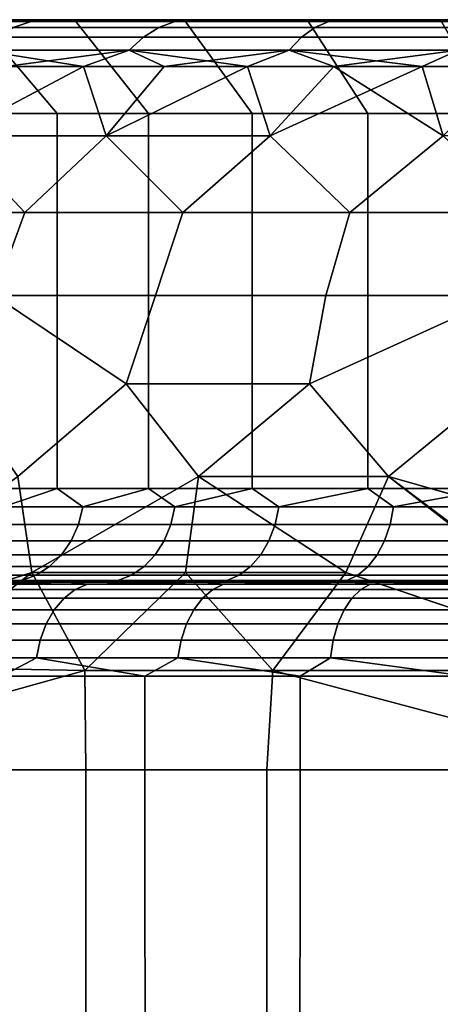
# Model space of a CAD drawing. Header units: metres. Extents: x -109 to 109, y -100 to 76.
# Tile 172 of 256: x -83.83 to -81.59, y 12.75 to 18. Entities that reach past the tile are written whole.
import ezdxf

# ---------------------------------------------------------------- set-up
doc = ezdxf.new("R2010")
doc.units = ezdxf.units.M
doc.layers.add('solid_21062310', color=7, linetype='CONTINUOUS')

msp = doc.modelspace()

# ---------------------------------------------------------------- linework, layer by layer
at = {"layer": 'solid_21062310'}
for points in [[(-84.473434, 17.989634, -7.268749), (-83.768745, 17.989634, -7.973438), (-83.863869, 17.958586, -8.07778), (-84.577782, 17.958586, -7.363869)], [(-83.768745, 17.989634, 7.973438), (-84.473434, 17.989634, 7.268749), (-84.577782, 17.958586, 7.363869), (-83.863869, 17.958586, 8.07778)], [(-84.041534, 17.499994, -3.699357), (-83.628601, 17.499994, -4.443313), (-84.05349, 18, -4.706676), (-84.4897, 18, -3.920377)], [(-83.628601, 17.499994, 4.443311), (-84.041534, 17.499994, 3.699355), (-84.4897, 18, 3.920374), (-84.053497, 18, 4.706674)], [(-83.768745, 17.989634, 7.973438), (-84.02832, 18, 7.527043), (-84.473434, 17.989634, 7.268749)], [(-84.473434, 17.989634, -7.268749), (-84.02832, 18, -7.527049), (-83.768745, 17.989634, -7.973438)], [(-83.537109, 18, -5.448238), (-84.02832, 18, -7.527049), (-84.387543, 18, -7.149428), (-84.05349, 18, -4.706676)], [(-83.537117, 18, 5.448236), (-84.053497, 18, 4.706674), (-84.02832, 18, 7.527043), (-83.650764, 18, 7.886331)], [(-83.14254, 17.499994, 5.141664), (-83.628601, 17.499994, 4.443311), (-84.053497, 18, 4.706674), (-83.537117, 18, 5.448236)], [(-83.628601, 17.499994, -4.443313), (-83.142532, 17.499994, -5.141665), (-83.537109, 18, -5.448238), (-84.05349, 18, -4.706676)], [(-83.768745, 17.989634, 7.973438), (-83.650764, 18, 7.886331), (-84.02832, 18, 7.527043)], [(-83.537109, 18, -5.448238), (-83.650757, 18, -7.886336), (-84.02832, 18, -7.527049)], [(-83.768745, 17.989634, -7.973438), (-84.02832, 18, -7.527049), (-83.650757, 18, -7.886336)], [(-83.863869, 17.958586, -8.07778), (-83.087135, 17.958586, -8.722774), (-83.168633, 17.907503, -8.830697), (-83.954979, 17.907503, -8.177723)], [(-83.087135, 17.958586, 8.722774), (-83.863869, 17.958586, 8.07778), (-83.954979, 17.907503, 8.177723), (-83.168633, 17.907503, 8.830697)], [(-83.768745, 17.989634, -7.973438), (-83.002045, 17.989634, -8.6101), (-83.087135, 17.958586, -8.722774), (-83.863869, 17.958586, -8.07778)], [(-83.002045, 17.989634, 8.6101), (-83.768745, 17.989634, 7.973438), (-83.863869, 17.958586, 8.07778), (-83.087135, 17.958586, 8.722774)], [(-83.768745, 17.989634, 7.973438), (-83.002045, 17.989634, 8.6101), (-83.254166, 18, 8.228339), (-83.650764, 18, 7.886331)], [(-83.768745, 17.989634, -7.973438), (-83.650757, 18, -7.886336), (-83.254158, 18, -8.228344)], [(-83.768745, 17.989634, -7.973438), (-83.254158, 18, -8.228344), (-83.002045, 17.989634, -8.6101)], [(-82.951401, 18, 6.130906), (-83.537117, 18, 5.448236), (-83.650764, 18, 7.886331), (-83.254166, 18, 8.228339)], [(-82.951401, 18, -6.130907), (-83.254158, 18, -8.228344), (-83.650757, 18, -7.886336), (-83.537109, 18, -5.448238)], [(-82.58828, 17.499994, 5.787303), (-83.14254, 17.499994, 5.141664), (-83.537117, 18, 5.448236), (-82.951401, 18, 6.130906)], [(-83.142532, 17.499994, -5.141665), (-82.58828, 17.499994, -5.787303), (-82.951401, 18, -6.130907), (-83.537109, 18, -5.448238)], [(-82.951401, 18, 6.130906), (-83.254166, 18, 8.228339), (-82.841408, 18, 8.550689)], [(-83.002045, 17.989634, 8.6101), (-82.841408, 18, 8.550689), (-83.254166, 18, 8.228339)], [(-82.296349, 18, -6.753206), (-82.8414, 18, -8.550693), (-83.254158, 18, -8.228344), (-82.951401, 18, -6.130907)], [(-83.002045, 17.989634, -8.6101), (-83.254158, 18, -8.228344), (-82.8414, 18, -8.550693)], [(-83.087135, 17.958586, -8.722774), (-82.254196, 17.958586, -9.293347), (-82.325394, 17.907503, -9.408331), (-83.168633, 17.907503, -8.830697)], [(-82.254196, 17.958586, 9.293347), (-83.087135, 17.958586, 8.722774), (-83.168633, 17.907503, 8.830697), (-82.325394, 17.907503, 9.408331)], [(-83.002045, 17.989634, -8.6101), (-82.179871, 17.989634, -9.173304), (-82.254196, 17.958586, -9.293347), (-83.087135, 17.958586, -8.722774)], [(-82.179871, 17.989634, 9.173304), (-83.002045, 17.989634, 8.6101), (-83.087135, 17.958586, 8.722774), (-82.254196, 17.958586, 9.293347)], [(-83.002045, 17.989634, 8.6101), (-82.179871, 17.989634, 9.173304), (-82.41539, 18, 8.850999), (-82.841408, 18, 8.550689)], [(-83.002045, 17.989634, -8.6101), (-82.8414, 18, -8.550693), (-82.415382, 18, -8.851003)], [(-83.002045, 17.989634, -8.6101), (-82.415382, 18, -8.851003), (-82.179871, 17.989634, -9.173304)], [(-82.296349, 18, 6.753205), (-82.951401, 18, 6.130906), (-82.841408, 18, 8.550689), (-82.41539, 18, 8.850999)], [(-82.58828, 17.499994, -5.787303), (-81.971466, 17.499994, -6.373625), (-82.296349, 18, -6.753206), (-82.951401, 18, -6.130907)], [(-81.971466, 17.499994, 6.373624), (-82.58828, 17.499994, 5.787303), (-82.951401, 18, 6.130906), (-82.296349, 18, 6.753205)], [(-82.296349, 18, -6.753206), (-82.415382, 18, -8.851003), (-82.8414, 18, -8.550693)], [(-81.584938, 18, 7.304294), (-82.296349, 18, 6.753205), (-82.41539, 18, 8.850999), (-81.974937, 18, 9.129765)], [(-82.179871, 17.989634, 9.173304), (-81.974937, 18, 9.129765), (-82.41539, 18, 8.850999)], [(-81.584938, 18, -7.304296), (-81.97493, 18, -9.129768), (-82.415382, 18, -8.851003), (-82.296349, 18, -6.753206)], [(-82.179871, 17.989634, -9.173304), (-82.415382, 18, -8.851003), (-81.97493, 18, -9.129768)], [(-82.254196, 17.958586, -9.293347), (-81.372169, 17.958586, -9.784635), (-81.432449, 17.907503, -9.905696), (-82.325394, 17.907503, -9.408331)], [(-81.372169, 17.958586, 9.784635), (-82.254196, 17.958586, 9.293347), (-82.325394, 17.907503, 9.408331), (-81.432449, 17.907503, 9.905696)], [(-81.971466, 17.499994, -6.373625), (-81.298546, 17.499994, -6.89449), (-81.584938, 18, -7.304296), (-82.296349, 18, -6.753206)], [(-81.298546, 17.499994, 6.894489), (-81.971466, 17.499994, 6.373624), (-82.296349, 18, 6.753205), (-81.584938, 18, 7.304294)], [(-82.179871, 17.989634, -9.173304), (-81.309235, 17.989634, -9.658244), (-81.372169, 17.958586, -9.784635), (-82.254196, 17.958586, -9.293347)], [(-81.309235, 17.989634, 9.658244), (-82.179871, 17.989634, 9.173304), (-82.254196, 17.958586, 9.293347), (-81.372169, 17.958586, 9.784635)], [(-81.309235, 17.989634, 9.658244), (-81.974937, 18, 9.129765), (-82.179871, 17.989634, 9.173304)], [(-82.179871, 17.989634, -9.173304), (-81.97493, 18, -9.129768), (-81.51915, 18, -9.387881)], [(-82.179871, 17.989634, -9.173304), (-81.51915, 18, -9.387881), (-81.309235, 17.989634, -9.658244)], [(-81.584938, 18, 7.304294), (-81.974937, 18, 9.129765), (-81.519157, 18, 9.387878)], [(-81.309235, 17.989634, 9.658244), (-81.519157, 18, 9.387878), (-81.974937, 18, 9.129765)], [(-80.818527, 18, -7.78164), (-81.51915, 18, -9.387881), (-81.97493, 18, -9.129768), (-81.584938, 18, -7.304296)], [(-83.954979, 17.907503, -8.177723), (-83.168633, 17.907503, -8.830697), (-83.244843, 17.837454, -8.931615), (-84.040176, 17.837454, -8.271178)], [(-83.168633, 17.907503, 8.830697), (-83.954979, 17.907503, 8.177723), (-84.040176, 17.837454, 8.271178), (-83.244843, 17.837454, 8.931615)], [(-83.168633, 17.907503, -8.830697), (-82.325394, 17.907503, -9.408331), (-82.391968, 17.837454, -9.51585), (-83.244843, 17.837454, -8.931615)], [(-82.325394, 17.907503, 9.408331), (-83.168633, 17.907503, 8.830697), (-83.244843, 17.837454, 8.931615), (-82.391968, 17.837454, 9.51585)], [(-82.325394, 17.907503, -9.408331), (-81.432449, 17.907503, -9.905696), (-81.488815, 17.837454, -10.018899), (-82.391968, 17.837454, -9.51585)], [(-81.432449, 17.907503, 9.905696), (-82.325394, 17.907503, 9.408331), (-82.391968, 17.837454, 9.51585), (-81.488815, 17.837454, 10.018899)], [(-84.040176, 17.837454, -8.271178), (-83.244843, 17.837454, -8.931615), (-83.90464, 17.75, -8.5454)], [(-84.040176, 17.837454, 8.271178), (-83.90464, 17.75, 8.5454), (-83.489639, 17.75, 8.88805)], [(-83.244843, 17.837454, 8.931615), (-84.040176, 17.837454, 8.271178), (-83.489639, 17.75, 8.88805)], [(-83.244843, 17.837454, -8.931615), (-83.489639, 17.75, -8.88805), (-83.90464, 17.75, -8.5454)], [(-83.244843, 17.837454, -8.931615), (-83.058815, 17.75, -9.210566), (-83.489639, 17.75, -8.88805)], [(-83.244843, 17.837454, 8.931615), (-83.489639, 17.75, 8.88805), (-83.058815, 17.75, 9.210566)], [(-83.244843, 17.837454, -8.931615), (-82.391968, 17.837454, -9.51585), (-83.058815, 17.75, -9.210566)], [(-83.244843, 17.837454, 8.931615), (-83.058815, 17.75, 9.210566), (-82.613121, 17.75, 9.512215)], [(-82.391968, 17.837454, 9.51585), (-83.244843, 17.837454, 8.931615), (-82.613121, 17.75, 9.512215)], [(-82.391968, 17.837454, -9.51585), (-82.613121, 17.75, -9.512215), (-83.058815, 17.75, -9.210566)], [(-82.391968, 17.837454, -9.51585), (-82.153587, 17.75, -9.792315), (-82.613121, 17.75, -9.512215)], [(-82.391968, 17.837454, 9.51585), (-82.613121, 17.75, 9.512215), (-82.153587, 17.75, 9.792315)], [(-82.391968, 17.837454, -9.51585), (-81.488815, 17.837454, -10.018899), (-82.153587, 17.75, -9.792315)], [(-82.391968, 17.837454, 9.51585), (-82.153587, 17.75, 9.792315), (-81.681252, 17.75, 10.050233)], [(-81.488815, 17.837454, 10.018899), (-82.391968, 17.837454, 9.51585), (-81.681252, 17.75, 10.050233)], [(-81.488815, 17.837454, -10.018899), (-81.681252, 17.75, -10.050233), (-82.153587, 17.75, -9.792315)], [(-81.488815, 17.837454, -10.018899), (-81.197174, 17.75, -10.285383), (-81.681252, 17.75, -10.050233)], [(-81.488815, 17.837454, 10.018899), (-81.681252, 17.75, 10.050233), (-81.197174, 17.75, 10.285383)], [(-83.489639, 17.75, -8.88805), (-83.367249, 17.381361, -9.451955), (-83.801559, 16.972231, -9.549025), (-84.186867, 17.381361, -8.798329)], [(-83.90464, 17.75, -8.5454), (-83.489639, 17.75, -8.88805), (-84.186867, 17.381361, -8.798329)], [(-83.489639, 17.75, 8.88805), (-83.90464, 17.75, 8.5454), (-84.186867, 17.381361, 8.798329), (-83.367249, 17.381361, 9.451955)], [(-83.489639, 17.75, -8.88805), (-83.058815, 17.75, -9.210566), (-83.367249, 17.381361, -9.451955)], [(-83.058815, 17.75, 9.210566), (-83.489639, 17.75, 8.88805), (-83.367249, 17.381361, 9.451955)], [(-82.613121, 17.75, -9.512215), (-82.492332, 17.381361, -10.02948), (-82.958168, 16.972231, -10.138479), (-83.367249, 17.381361, -9.451955)], [(-83.058815, 17.75, -9.210566), (-82.613121, 17.75, -9.512215), (-83.367249, 17.381361, -9.451955)], [(-82.613121, 17.75, 9.512215), (-83.058815, 17.75, 9.210566), (-83.367249, 17.381361, 9.451955), (-82.492332, 17.381361, 10.02948)], [(-82.613121, 17.75, -9.512215), (-82.153587, 17.75, -9.792315), (-82.492332, 17.381361, -10.02948)], [(-82.153587, 17.75, 9.792315), (-82.613121, 17.75, 9.512215), (-82.492332, 17.381361, 10.02948)], [(-81.681252, 17.75, -10.050233), (-81.569176, 17.381361, -10.526253), (-82.067451, 16.972231, -10.653646), (-82.492332, 17.381361, -10.02948)], [(-82.153587, 17.75, -9.792315), (-81.681252, 17.75, -10.050233), (-82.492332, 17.381361, -10.02948)], [(-82.153587, 17.75, 9.792315), (-82.492332, 17.381361, 10.02948), (-82.06794, 16.972231, 10.653391), (-81.569176, 17.381361, 10.526253)], [(-81.681252, 17.75, 10.050233), (-82.153587, 17.75, 9.792315), (-81.569176, 17.381361, 10.526253)], [(-81.681252, 17.75, -10.050233), (-81.197174, 17.75, -10.285383), (-81.569176, 17.381361, -10.526253)], [(-81.197174, 17.75, 10.285383), (-81.681252, 17.75, 10.050233), (-81.569176, 17.381361, 10.526253)], [(-83.628616, 15.5, 4.443291), (-84.041557, 15.5, 3.699305), (-84.041534, 17.499994, 3.699355), (-83.628601, 17.499994, 4.443311)], [(-84.041557, 15.5, -3.699305), (-83.628616, 15.5, -4.443291), (-83.628601, 17.499994, -4.443313), (-84.041534, 17.499994, -3.699357)], [(-83.142525, 15.5, 5.141684), (-83.628616, 15.5, 4.443291), (-83.628601, 17.499994, 4.443311), (-83.14254, 17.499994, 5.141664)], [(-83.628616, 15.5, -4.443291), (-83.142525, 15.5, -5.141684), (-83.142532, 17.499994, -5.141665), (-83.628601, 17.499994, -4.443313)], [(-82.588264, 15.5, 5.787317), (-83.142525, 15.5, 5.141684), (-83.14254, 17.499994, 5.141664), (-82.58828, 17.499994, 5.787303)], [(-83.142525, 15.5, -5.141684), (-82.588264, 15.5, -5.787317), (-82.58828, 17.499994, -5.787303), (-83.142532, 17.499994, -5.141665)], [(-81.971535, 15.5, 6.373565), (-82.588264, 15.5, 5.787317), (-82.58828, 17.499994, 5.787303), (-81.971466, 17.499994, 6.373624)], [(-82.588264, 15.5, -5.787317), (-81.971535, 15.5, -6.373565), (-81.971466, 17.499994, -6.373625), (-82.58828, 17.499994, -5.787303)], [(-81.971535, 15.5, 6.373565), (-81.971466, 17.499994, 6.373624), (-81.298546, 17.499994, 6.894489), (-81.298653, 15.5, 6.894411)], [(-81.971535, 15.5, -6.373565), (-81.298653, 15.5, -6.894411), (-81.298546, 17.499994, -6.89449), (-81.971466, 17.499994, -6.373625)], [(-84.592087, 16.972231, 8.889027), (-83.802162, 16.972231, 9.548568), (-83.367249, 17.381361, 9.451955), (-84.186867, 17.381361, 8.798329)], [(-83.801559, 16.972231, -9.549025), (-84.591454, 16.972231, -8.889602), (-84.186867, 17.381361, -8.798329)], [(-83.802162, 16.972231, 9.548568), (-82.958717, 16.972231, 10.138129), (-82.492332, 17.381361, 10.02948), (-83.367249, 17.381361, 9.451955)], [(-82.958168, 16.972231, -10.138479), (-83.801559, 16.972231, -9.549025), (-83.367249, 17.381361, -9.451955)], [(-82.958717, 16.972231, 10.138129), (-82.06794, 16.972231, 10.653391), (-82.492332, 17.381361, 10.02948)], [(-82.067451, 16.972231, -10.653646), (-82.958168, 16.972231, -10.138479), (-82.492332, 17.381361, -10.02948)], [(-82.06794, 16.972231, 10.653391), (-81.136353, 16.972231, 11.090576), (-80.605202, 17.381361, 10.938274), (-81.569176, 17.381361, 10.526253)], [(-81.135941, 16.972231, -11.090751), (-82.067451, 16.972231, -10.653646), (-81.569176, 17.381361, -10.526253)], [(-83.966179, 16.529663, -9.790955), (-84.772964, 16.529663, -9.119469), (-84.591454, 16.972231, -8.889602), (-83.801559, 16.972231, -9.549025)], [(-83.966156, 16.529663, 9.790975), (-83.802162, 16.972231, 9.548568), (-84.592087, 16.972231, 8.889027), (-84.772934, 16.529663, 9.119495)], [(-83.105133, 16.529663, -10.391286), (-83.966179, 16.529663, -9.790955), (-83.801559, 16.972231, -9.549025), (-82.958168, 16.972231, -10.138479)], [(-83.10511, 16.529663, 10.3913), (-82.958717, 16.972231, 10.138129), (-83.802162, 16.972231, 9.548568), (-83.966156, 16.529663, 9.790975)], [(-82.196091, 16.529663, -10.916099), (-83.105133, 16.529663, -10.391286), (-82.958168, 16.972231, -10.138479), (-82.067451, 16.972231, -10.653646)], [(-82.196075, 16.529663, 10.916108), (-82.06794, 16.972231, 10.653391), (-82.958717, 16.972231, 10.138129), (-83.10511, 16.529663, 10.3913)], [(-81.245644, 16.529663, -11.361579), (-82.196091, 16.529663, -10.916099), (-82.067451, 16.972231, -10.653646), (-81.135941, 16.972231, -11.090751)], [(-81.245636, 16.529663, 11.361585), (-81.136353, 16.972231, 11.090576), (-82.06794, 16.972231, 10.653391), (-82.196075, 16.529663, 10.916108)], [(-83.966156, 16.529663, 9.790975), (-84.185677, 16.058638, 9.929598), (-83.839272, 15.564455, 10.424522), (-83.261917, 16.058638, 10.580313)], [(-83.839203, 15.564455, -10.42457), (-84.185646, 16.058638, -9.929624), (-83.966179, 16.529663, -9.790955), (-83.261909, 16.058638, -10.58032)], [(-83.261909, 16.058638, -10.58032), (-83.966179, 16.529663, -9.790955), (-83.105133, 16.529663, -10.391286)], [(-83.10511, 16.529663, 10.3913), (-83.966156, 16.529663, 9.790975), (-83.261917, 16.058638, 10.580313)], [(-82.196075, 16.529663, 10.916108), (-83.10511, 16.529663, 10.3913), (-83.261917, 16.058638, 10.580313), (-82.283401, 16.058638, 11.14535)], [(-82.283417, 16.058638, -11.145343), (-83.261909, 16.058638, -10.58032), (-83.105133, 16.529663, -10.391286), (-82.196091, 16.529663, -10.916099)], [(-82.283417, 16.058638, -11.145343), (-82.196091, 16.529663, -10.916099), (-81.245644, 16.529663, -11.361579)], [(-81.861649, 15.564455, -11.566692), (-82.283417, 16.058638, -11.145343), (-81.245644, 16.529663, -11.361579), (-81.258095, 16.058638, -11.620117)], [(-81.245636, 16.529663, 11.361585), (-82.283401, 16.058638, 11.14535), (-81.86171, 15.564455, 11.566663), (-81.258057, 16.058638, 11.620132)], [(-81.245636, 16.529663, 11.361585), (-82.196075, 16.529663, 10.916108), (-82.283401, 16.058638, 11.14535)], [(-83.261917, 16.058638, 10.580313), (-83.839272, 15.564455, 10.424522), (-83.765007, 15.052671, 10.645116), (-82.876114, 15.564455, 11.039961)], [(-83.764961, 15.052671, -10.645146), (-83.839203, 15.564455, -10.42457), (-83.261909, 16.058638, -10.58032), (-82.876053, 15.564455, -11.04)], [(-82.283401, 16.058638, 11.14535), (-83.261917, 16.058638, 10.580313), (-82.876114, 15.564455, 11.039961)], [(-82.876053, 15.564455, -11.04), (-83.261909, 16.058638, -10.58032), (-82.283417, 16.058638, -11.145343)], [(-82.283401, 16.058638, 11.14535), (-82.876114, 15.564455, 11.039961), (-82.088623, 15.052671, 11.613185), (-81.86171, 15.564455, 11.566663)], [(-81.861649, 15.564455, -11.566692), (-82.876053, 15.564455, -11.04), (-82.283417, 16.058638, -11.145343)], [(-81.258057, 16.058638, 11.620132), (-81.86171, 15.564455, 11.566663), (-81.015793, 15.322874, 12), (-80.793381, 15.576188, 12)], [(-81.015129, 15.323741, -12), (-81.861649, 15.564455, -11.566692), (-81.258095, 16.058638, -11.620117), (-80.80484, 15.564443, -12)], [(-83.839272, 15.564455, 10.424522), (-84.541779, 15.052974, 10.071234), (-84.482895, 14.824026, 10.173218), (-83.765007, 15.052671, 10.645116)], [(-84.482826, 14.823749, -10.173345), (-84.541771, 15.052972, -10.071246), (-83.839203, 15.564455, -10.42457), (-83.764961, 15.052671, -10.645146)], [(-82.876114, 15.564455, 11.039961), (-83.765007, 15.052671, 10.645116), (-82.945015, 15.052671, 11.16067)], [(-82.944962, 15.052671, -11.160702), (-83.764961, 15.052671, -10.645146), (-82.876053, 15.564455, -11.04)], [(-82.876114, 15.564455, 11.039961), (-82.945015, 15.052671, 11.16067), (-82.088623, 15.052671, 11.613185)], [(-82.088562, 15.052671, -11.613216), (-82.944962, 15.052671, -11.160702), (-82.876053, 15.564455, -11.04), (-81.861649, 15.564455, -11.566692)], [(-81.86171, 15.564455, 11.566663), (-82.088623, 15.052671, 11.613185), (-81.330872, 14.796556, 12), (-81.194839, 15.063481, 12)], [(-81.330574, 14.797219, -12), (-82.088562, 15.052671, -11.613216), (-81.861649, 15.564455, -11.566692), (-81.201141, 15.052793, -12)], [(-81.015793, 15.322874, 12), (-81.86171, 15.564455, 11.566663), (-81.194839, 15.063481, 12)], [(-81.201141, 15.052793, -12), (-81.861649, 15.564455, -11.566692), (-81.015129, 15.323741, -12)], [(-83.916611, 15.402454, -3.964262), (-83.628616, 15.5, -4.443291), (-84.041557, 15.5, -3.699305)], [(-83.916611, 15.402454, 3.964262), (-84.041557, 15.5, 3.699305), (-83.628616, 15.5, 4.443291)], [(-83.916611, 15.402454, -3.964262), (-83.492332, 15.402454, -4.672128), (-83.628616, 15.5, -4.443291)], [(-83.492332, 15.402454, 4.672128), (-83.916611, 15.402454, 3.964262), (-83.628616, 15.5, 4.443291)], [(-83.492332, 15.402454, -4.672128), (-83.142525, 15.5, -5.141684), (-83.628616, 15.5, -4.443291)], [(-83.492332, 15.402454, 4.672128), (-83.628616, 15.5, 4.443291), (-83.142525, 15.5, 5.141684)], [(-83.492332, 15.402454, -4.672128), (-83.000717, 15.402454, -5.334999), (-83.142525, 15.5, -5.141684)], [(-83.000717, 15.402454, 5.334999), (-83.492332, 15.402454, 4.672128), (-83.142525, 15.5, 5.141684)], [(-83.000717, 15.402454, -5.334999), (-82.588264, 15.5, -5.787317), (-83.142525, 15.5, -5.141684)], [(-83.000717, 15.402454, 5.334999), (-83.142525, 15.5, 5.141684), (-82.588264, 15.5, 5.787317)], [(-83.000717, 15.402454, -5.334999), (-82.446487, 15.402454, -5.94649), (-82.588264, 15.5, -5.787317)], [(-82.446487, 15.402454, 5.94649), (-83.000717, 15.402454, 5.334999), (-82.588264, 15.5, 5.787317)], [(-82.446487, 15.402454, -5.94649), (-81.971535, 15.5, -6.373565), (-82.588264, 15.5, -5.787317)], [(-82.446487, 15.402454, 5.94649), (-82.588264, 15.5, 5.787317), (-81.971535, 15.5, 6.373565)], [(-82.446487, 15.402454, -5.94649), (-81.834999, 15.402454, -6.500714), (-81.971535, 15.5, -6.373565)], [(-81.834999, 15.402454, 6.500714), (-82.446487, 15.402454, 5.94649), (-81.971535, 15.5, 6.373565)], [(-81.834999, 15.402454, -6.500714), (-81.298653, 15.5, -6.894411), (-81.971535, 15.5, -6.373565)], [(-81.834999, 15.402454, 6.500714), (-81.971535, 15.5, 6.373565), (-81.298653, 15.5, 6.894411)], [(-81.834999, 15.402454, -6.500714), (-81.172127, 15.402454, -6.992333), (-81.298653, 15.5, -6.894411)], [(-81.172127, 15.402454, 6.992333), (-81.834999, 15.402454, 6.500714), (-81.298653, 15.5, 6.894411)], [(-83.941734, 15.308568, -3.977692), (-83.516022, 15.308568, -4.687956), (-83.492332, 15.402454, -4.672128), (-83.916611, 15.402454, -3.964262)], [(-83.516022, 15.308568, 4.687956), (-83.941734, 15.308568, 3.977692), (-83.916611, 15.402454, 3.964262), (-83.492332, 15.402454, 4.672128)], [(-83.516022, 15.308568, -4.687956), (-83.022736, 15.308568, -5.353073), (-83.000717, 15.402454, -5.334999), (-83.492332, 15.402454, -4.672128)], [(-83.022736, 15.308568, 5.353073), (-83.516022, 15.308568, 4.687956), (-83.492332, 15.402454, 4.672128), (-83.000717, 15.402454, 5.334999)], [(-83.022736, 15.308568, -5.353073), (-82.466637, 15.308568, -5.966636), (-82.446487, 15.402454, -5.94649), (-83.000717, 15.402454, -5.334999)], [(-82.466637, 15.308568, 5.966636), (-83.022736, 15.308568, 5.353073), (-83.000717, 15.402454, 5.334999), (-82.446487, 15.402454, 5.94649)], [(-82.466637, 15.308568, -5.966636), (-81.853073, 15.308568, -6.522738), (-81.834999, 15.402454, -6.500714), (-82.446487, 15.402454, -5.94649)], [(-81.853073, 15.308568, 6.522738), (-82.466637, 15.308568, 5.966636), (-82.446487, 15.402454, 5.94649), (-81.834999, 15.402454, 6.500714)], [(-81.853073, 15.308568, -6.522738), (-81.187958, 15.308568, -7.016022), (-81.172127, 15.402454, -6.992333), (-81.834999, 15.402454, -6.500714)], [(-81.187958, 15.308568, 7.016022), (-81.853073, 15.308568, 6.522738), (-81.834999, 15.402454, 6.500714), (-81.172127, 15.402454, 6.992333)], [(-83.982552, 15.222052, -3.999506), (-83.554497, 15.222052, -4.713666), (-83.516022, 15.308568, -4.687956), (-83.941734, 15.308568, -3.977692)], [(-83.554497, 15.222052, 4.713666), (-83.982552, 15.222052, 3.999506), (-83.941734, 15.308568, 3.977692), (-83.516022, 15.308568, 4.687956)], [(-83.554497, 15.222052, -4.713666), (-83.05851, 15.222052, -5.38243), (-83.022736, 15.308568, -5.353073), (-83.516022, 15.308568, -4.687956)], [(-83.05851, 15.222052, 5.38243), (-83.554497, 15.222052, 4.713666), (-83.516022, 15.308568, 4.687956), (-83.022736, 15.308568, 5.353073)], [(-83.05851, 15.222052, -5.38243), (-82.499359, 15.222052, -5.999359), (-82.466637, 15.308568, -5.966636), (-83.022736, 15.308568, -5.353073)], [(-82.499359, 15.222052, 5.999359), (-83.05851, 15.222052, 5.38243), (-83.022736, 15.308568, 5.353073), (-82.466637, 15.308568, 5.966636)], [(-82.499359, 15.222052, -5.999359), (-81.882431, 15.222052, -6.55851), (-81.853073, 15.308568, -6.522738), (-82.466637, 15.308568, -5.966636)], [(-81.882431, 15.222052, 6.55851), (-82.499359, 15.222052, 5.999359), (-82.466637, 15.308568, 5.966636), (-81.853073, 15.308568, 6.522738)], [(-81.882431, 15.222052, -6.55851), (-81.213669, 15.222052, -7.0545), (-81.187958, 15.308568, -7.016022), (-81.853073, 15.308568, -6.522738)], [(-81.213669, 15.222052, 7.0545), (-81.882431, 15.222052, 6.55851), (-81.853073, 15.308568, 6.522738), (-81.187958, 15.308568, 7.016022)], [(-84.037476, 15.146238, -4.028865), (-83.606285, 15.146238, -4.748267), (-83.554497, 15.222052, -4.713666), (-83.982552, 15.222052, -3.999506)], [(-83.606285, 15.146238, 4.748267), (-84.037476, 15.146238, 4.028865), (-83.982552, 15.222052, 3.999506), (-83.554497, 15.222052, 4.713666)], [(-83.606285, 15.146238, -4.748267), (-83.106651, 15.146238, -5.42194), (-83.05851, 15.222052, -5.38243), (-83.554497, 15.222052, -4.713666)], [(-83.106651, 15.146238, 5.42194), (-83.606285, 15.146238, 4.748267), (-83.554497, 15.222052, 4.713666), (-83.05851, 15.222052, 5.38243)], [(-83.106651, 15.146238, -5.42194), (-82.543396, 15.146238, -6.043397), (-82.499359, 15.222052, -5.999359), (-83.05851, 15.222052, -5.38243)], [(-82.543396, 15.146238, 6.043397), (-83.106651, 15.146238, 5.42194), (-83.05851, 15.222052, 5.38243), (-82.499359, 15.222052, 5.999359)], [(-82.543396, 15.146238, -6.043397), (-81.921944, 15.146238, -6.606654), (-81.882431, 15.222052, -6.55851), (-82.499359, 15.222052, -5.999359)], [(-81.921944, 15.146238, 6.606654), (-82.543396, 15.146238, 6.043397), (-82.499359, 15.222052, 5.999359), (-81.882431, 15.222052, 6.55851)], [(-81.921944, 15.146238, -6.606654), (-81.248268, 15.146238, -7.106284), (-81.213669, 15.222052, -7.0545), (-81.882431, 15.222052, -6.55851)], [(-81.248268, 15.146238, 7.106284), (-81.921944, 15.146238, 6.606654), (-81.882431, 15.222052, 6.55851), (-81.213669, 15.222052, 7.0545)], [(-84.104401, 15.084047, -4.064638), (-83.66938, 15.084047, -4.790427), (-83.606285, 15.146238, -4.748267), (-84.037476, 15.146238, -4.028865)], [(-83.66938, 15.084047, 4.790427), (-84.104401, 15.084047, 4.064638), (-84.037476, 15.146238, 4.028865), (-83.606285, 15.146238, 4.748267)], [(-83.66938, 15.084047, -4.790427), (-83.165314, 15.084047, -5.470082), (-83.106651, 15.146238, -5.42194), (-83.606285, 15.146238, -4.748267)], [(-83.165314, 15.084047, 5.470082), (-83.66938, 15.084047, 4.790427), (-83.606285, 15.146238, 4.748267), (-83.106651, 15.146238, 5.42194)], [(-83.165314, 15.084047, -5.470082), (-82.597061, 15.084047, -6.097057), (-82.543396, 15.146238, -6.043397), (-83.106651, 15.146238, -5.42194)], [(-82.597061, 15.084047, 6.097057), (-83.165314, 15.084047, 5.470082), (-83.106651, 15.146238, 5.42194), (-82.543396, 15.146238, 6.043397)], [(-82.597061, 15.084047, -6.097057), (-81.970085, 15.084047, -6.665315), (-81.921944, 15.146238, -6.606654), (-82.543396, 15.146238, -6.043397)], [(-81.970085, 15.084047, 6.665315), (-82.597061, 15.084047, 6.097057), (-82.543396, 15.146238, 6.043397), (-81.921944, 15.146238, 6.606654)], [(-81.970085, 15.084047, -6.665315), (-81.290428, 15.084047, -7.169381), (-81.248268, 15.146238, -7.106284), (-81.921944, 15.146238, -6.606654)], [(-81.290428, 15.084047, 7.169381), (-81.970085, 15.084047, 6.665315), (-81.921944, 15.146238, 6.606654), (-81.248268, 15.146238, 7.106284)], [(-84.180748, 15.037872, -4.105447), (-83.741364, 15.037872, -4.838523), (-83.66938, 15.084047, -4.790427), (-84.104401, 15.084047, -4.064638)], [(-83.741364, 15.037872, 4.838523), (-84.180748, 15.037872, 4.105447), (-84.104401, 15.084047, 4.064638), (-83.66938, 15.084047, 4.790427)], [(-83.741364, 15.037872, -4.838523), (-83.232231, 15.037872, -5.525002), (-83.165314, 15.084047, -5.470082), (-83.66938, 15.084047, -4.790427)], [(-83.232231, 15.037872, 5.525002), (-83.741364, 15.037872, 4.838523), (-83.66938, 15.084047, 4.790427), (-83.165314, 15.084047, 5.470082)], [(-83.232231, 15.037872, -5.525002), (-82.658272, 15.037872, -6.158272), (-82.597061, 15.084047, -6.097057), (-83.165314, 15.084047, -5.470082)], [(-82.658272, 15.037872, 6.158272), (-83.232231, 15.037872, 5.525002), (-83.165314, 15.084047, 5.470082), (-82.597061, 15.084047, 6.097057)], [(-82.658272, 15.037872, -6.158272), (-82.025002, 15.037872, -6.732234), (-81.970085, 15.084047, -6.665315), (-82.597061, 15.084047, -6.097057)], [(-82.025002, 15.037872, 6.732234), (-82.658272, 15.037872, 6.158272), (-82.597061, 15.084047, 6.097057), (-81.970085, 15.084047, 6.665315)], [(-82.025002, 15.037872, -6.732234), (-81.338524, 15.037872, -7.241362), (-81.290428, 15.084047, -7.169381), (-81.970085, 15.084047, -6.665315)], [(-81.338524, 15.037872, 7.241362), (-82.025002, 15.037872, 6.732234), (-81.970085, 15.084047, 6.665315), (-81.290428, 15.084047, 7.169381)], [(-83.765007, 15.052671, 10.645116), (-84.482895, 14.824026, 10.173218), (-84.428711, 14.52918, 10.267068)], [(-83.481735, 14.529047, -10.932814), (-84.43148, 14.547998, -10.262277), (-84.482826, 14.823749, -10.173345), (-83.764961, 15.052671, -10.645146)], [(-83.765007, 15.052671, 10.645116), (-84.428711, 14.52918, 10.267068), (-84.401192, 14.273908, 10.314729), (-83.481735, 14.529047, 10.932811)], [(-84.26358, 15.009493, -4.149721), (-83.81945, 15.009493, -4.890703), (-83.741364, 15.037872, -4.838523), (-84.180748, 15.037872, -4.105447)], [(-83.81945, 15.009493, 4.890703), (-84.26358, 15.009493, 4.149721), (-84.180748, 15.037872, 4.105447), (-83.741364, 15.037872, 4.838523)], [(-83.81945, 15.009493, -4.890703), (-83.304832, 15.009493, -5.584585), (-83.232231, 15.037872, -5.525002), (-83.741364, 15.037872, -4.838523)], [(-83.304832, 15.009493, 5.584585), (-83.81945, 15.009493, 4.890703), (-83.741364, 15.037872, 4.838523), (-83.232231, 15.037872, 5.525002)], [(-82.945015, 15.052671, 11.16067), (-83.765007, 15.052671, 10.645116), (-83.481735, 14.529047, 10.932811)], [(-83.481735, 14.529047, -10.932814), (-83.764961, 15.052671, -10.645146), (-82.944962, 15.052671, -11.160702)], [(-82.478279, 14.529047, -11.512221), (-83.481735, 14.529047, -10.932814), (-82.944962, 15.052671, -11.160702)], [(-82.945015, 15.052671, 11.16067), (-83.481735, 14.529047, 10.932811), (-82.478294, 14.529047, 11.512213)], [(-83.304832, 15.009493, -5.584585), (-82.724686, 15.009493, -6.224684), (-82.658272, 15.037872, -6.158272), (-83.232231, 15.037872, -5.525002)], [(-82.724686, 15.009493, 6.224684), (-83.304832, 15.009493, 5.584585), (-83.232231, 15.037872, 5.525002), (-82.658272, 15.037872, 6.158272)], [(-82.088623, 15.052671, 11.613185), (-82.945015, 15.052671, 11.16067), (-82.478294, 14.529047, 11.512213)], [(-82.478279, 14.529047, -11.512221), (-82.944962, 15.052671, -11.160702), (-82.088562, 15.052671, -11.613216)], [(-82.724686, 15.009493, -6.224684), (-82.084587, 15.009493, -6.804836), (-82.025002, 15.037872, -6.732234), (-82.658272, 15.037872, -6.158272)], [(-82.084587, 15.009493, 6.804836), (-82.724686, 15.009493, 6.224684), (-82.658272, 15.037872, 6.158272), (-82.025002, 15.037872, 6.732234)], [(-81.330872, 14.796556, 12), (-82.088623, 15.052671, 11.613185), (-82.478294, 14.529047, 11.512213), (-81.427155, 14.529242, 12)], [(-82.478279, 14.529047, -11.512221), (-82.088562, 15.052671, -11.613216), (-81.330574, 14.797219, -12), (-81.427155, 14.529242, -12)], [(-82.084587, 15.009493, -6.804836), (-81.390701, 15.009493, -7.319454), (-81.338524, 15.037872, -7.241362), (-82.025002, 15.037872, -6.732234)], [(-81.390701, 15.009493, 7.319454), (-82.084587, 15.009493, 6.804836), (-82.025002, 15.037872, 6.732234), (-81.338524, 15.037872, 7.241362)], [(-83.81945, 15.009493, 4.890703), (-84.053673, 15, 4.706377), (-84.26358, 15.009493, 4.149721)], [(-84.26358, 15.009493, -4.149721), (-84.053665, 15, -4.706387), (-83.81945, 15.009493, -4.890703)], [(-83.537331, 15, -5.447943), (-84.053665, 15, -4.706387), (-84.228081, 15, -6.346067), (-83.570732, 15, -7.071046)], [(-84.130775, 14.990507, -6.612107), (-83.570732, 15, -7.071046), (-84.228081, 15, -6.346067)], [(-83.537331, 15, 5.447935), (-83.570702, 15, 7.071075), (-84.228058, 15, 6.346098), (-84.053673, 15, 4.706377)], [(-84.130775, 14.990507, 6.612107), (-84.228058, 15, 6.346098), (-83.570702, 15, 7.071075)], [(-84.201759, 14.962128, -6.673613), (-83.532516, 14.962128, -7.375493), (-83.467705, 14.990507, -7.307519), (-84.130775, 14.990507, -6.612107)], [(-83.532516, 14.962128, 7.375493), (-84.201759, 14.962128, 6.673613), (-84.130775, 14.990507, 6.612107), (-83.467705, 14.990507, 7.307519)], [(-84.130775, 14.990507, -6.612107), (-83.467705, 14.990507, -7.307519), (-83.570732, 15, -7.071046)], [(-83.467705, 14.990507, 7.307519), (-84.130775, 14.990507, 6.612107), (-83.570702, 15, 7.071075)], [(-83.81945, 15.009493, 4.890703), (-83.537331, 15, 5.447935), (-84.053673, 15, 4.706377)], [(-83.81945, 15.009493, -4.890703), (-84.053665, 15, -4.706387), (-83.537331, 15, -5.447943)], [(-83.304832, 15.009493, 5.584585), (-83.537331, 15, 5.447935), (-83.81945, 15.009493, 4.890703)], [(-83.81945, 15.009493, -4.890703), (-83.537331, 15, -5.447943), (-83.304832, 15.009493, -5.584585)], [(-82.951698, 15, -6.130588), (-83.537331, 15, -5.447943), (-83.570732, 15, -7.071046), (-82.841263, 15, -7.731919)], [(-83.467705, 14.990507, -7.307519), (-82.841263, 15, -7.731919), (-83.570732, 15, -7.071046)], [(-82.296837, 15, 6.752803), (-82.841232, 15, 7.731945), (-83.570702, 15, 7.071075), (-82.951714, 15, 6.130579)], [(-83.467705, 14.990507, 7.307519), (-83.570702, 15, 7.071075), (-82.841232, 15, 7.731945)], [(-83.537331, 15, 5.447935), (-82.951714, 15, 6.130579), (-83.570702, 15, 7.071075)], [(-83.304832, 15.009493, 5.584585), (-82.951714, 15, 6.130579), (-83.537331, 15, 5.447935)], [(-83.304832, 15.009493, -5.584585), (-83.537331, 15, -5.447943), (-82.951698, 15, -6.130588)], [(-83.532516, 14.962128, -7.375493), (-82.799591, 14.962128, -8.010579), (-82.741531, 14.990507, -7.936752), (-83.467705, 14.990507, -7.307519)], [(-82.799591, 14.962128, 8.010579), (-83.532516, 14.962128, 7.375493), (-83.467705, 14.990507, 7.307519), (-82.741531, 14.990507, 7.936752)], [(-83.467705, 14.990507, -7.307519), (-82.741531, 14.990507, -7.936752), (-82.841263, 15, -7.731919)], [(-82.741531, 14.990507, 7.936752), (-83.467705, 14.990507, 7.307519), (-82.841232, 15, 7.731945)], [(-82.724686, 15.009493, 6.224684), (-82.951714, 15, 6.130579), (-83.304832, 15.009493, 5.584585)], [(-83.304832, 15.009493, -5.584585), (-82.951698, 15, -6.130588), (-82.724686, 15.009493, -6.224684)], [(-82.724686, 15.009493, 6.224684), (-82.296837, 15, 6.752803), (-82.951714, 15, 6.130579)], [(-82.724686, 15.009493, -6.224684), (-82.951698, 15, -6.130588), (-82.296829, 15, -6.75281)], [(-82.296829, 15, -6.75281), (-82.951698, 15, -6.130588), (-82.841263, 15, -7.731919)], [(-81.585487, 15, -7.303896), (-82.296829, 15, -6.75281), (-82.841263, 15, -7.731919), (-82.055099, 15, -8.314898)], [(-82.741531, 14.990507, -7.936752), (-82.055099, 15, -8.314898), (-82.841263, 15, -7.731919)], [(-81.585495, 15, 7.30389), (-82.055069, 15, 8.314919), (-82.841232, 15, 7.731945), (-82.296837, 15, 6.752803)], [(-82.741531, 14.990507, 7.936752), (-82.841232, 15, 7.731945), (-82.055069, 15, 8.314919)], [(-82.799591, 14.962128, -8.010579), (-82.009613, 14.962128, -8.573121), (-81.958832, 14.990507, -8.494109), (-82.741531, 14.990507, -7.936752)], [(-82.009613, 14.962128, 8.573121), (-82.799591, 14.962128, 8.010579), (-82.741531, 14.990507, 7.936752), (-81.958832, 14.990507, 8.494109)], [(-82.741531, 14.990507, -7.936752), (-81.958832, 14.990507, -8.494109), (-82.055099, 15, -8.314898)], [(-81.958832, 14.990507, 8.494109), (-82.741531, 14.990507, 7.936752), (-82.055069, 15, 8.314919)], [(-82.084587, 15.009493, 6.804836), (-82.296837, 15, 6.752803), (-82.724686, 15.009493, 6.224684)], [(-82.724686, 15.009493, -6.224684), (-82.296829, 15, -6.75281), (-82.084587, 15.009493, -6.804836)], [(-82.084587, 15.009493, 6.804836), (-81.585495, 15, 7.30389), (-82.296837, 15, 6.752803)], [(-82.084587, 15.009493, -6.804836), (-82.296829, 15, -6.75281), (-81.585487, 15, -7.303896)], [(-81.390701, 15.009493, 7.319454), (-81.585495, 15, 7.30389), (-82.084587, 15.009493, 6.804836)], [(-82.084587, 15.009493, -6.804836), (-81.585487, 15, -7.303896), (-81.390701, 15.009493, -7.319454)], [(-80.818947, 15, -7.781385), (-81.585487, 15, -7.303896), (-82.055099, 15, -8.314898), (-81.210793, 15, -8.820492)], [(-81.958832, 14.990507, -8.494109), (-81.210793, 15, -8.820492), (-82.055099, 15, -8.314898)], [(-80.818962, 15, 7.78138), (-81.210762, 15, 8.820511), (-82.055069, 15, 8.314919), (-81.585495, 15, 7.30389)], [(-81.958832, 14.990507, 8.494109), (-82.055069, 15, 8.314919), (-81.210762, 15, 8.820511)], [(-82.009613, 14.962128, -8.573121), (-81.169739, 14.962128, -9.058022), (-81.126701, 14.990507, -8.974543), (-81.958832, 14.990507, -8.494109)], [(-81.169739, 14.962128, 9.058022), (-82.009613, 14.962128, 8.573121), (-81.958832, 14.990507, 8.494109), (-81.126701, 14.990507, 8.974543)], [(-81.958832, 14.990507, -8.494109), (-81.126701, 14.990507, -8.974543), (-81.210793, 15, -8.820492)], [(-81.126701, 14.990507, 8.974543), (-81.958832, 14.990507, 8.494109), (-81.210762, 15, 8.820511)], [(-81.390701, 15.009493, 7.319454), (-80.818962, 15, 7.78138), (-81.585495, 15, 7.30389)], [(-81.390701, 15.009493, -7.319454), (-81.585487, 15, -7.303896), (-80.818947, 15, -7.781385)], [(-84.324539, 14.853762, -6.779999), (-83.644623, 14.853762, -7.493068), (-83.592255, 14.915953, -7.438147), (-84.267181, 14.915953, -6.730304)], [(-83.644623, 14.853762, 7.493068), (-84.324539, 14.853762, 6.779999), (-84.267181, 14.915953, 6.730304), (-83.592255, 14.915953, 7.438147)], [(-84.267181, 14.915953, -6.730304), (-83.592255, 14.915953, -7.438147), (-83.532516, 14.962128, -7.375493), (-84.201759, 14.962128, -6.673613)], [(-83.592255, 14.915953, 7.438147), (-84.267181, 14.915953, 6.730304), (-84.201759, 14.962128, 6.673613), (-83.532516, 14.962128, 7.375493)], [(-83.644623, 14.853762, -7.493068), (-82.900017, 14.853762, -8.138279), (-82.853104, 14.915953, -8.078629), (-83.592255, 14.915953, -7.438147)], [(-82.900017, 14.853762, 8.138279), (-83.644623, 14.853762, 7.493068), (-83.592255, 14.915953, 7.438147), (-82.853104, 14.915953, 8.078629)], [(-83.592255, 14.915953, -7.438147), (-82.853104, 14.915953, -8.078629), (-82.799591, 14.962128, -8.010579), (-83.532516, 14.962128, -7.375493)], [(-82.853104, 14.915953, 8.078629), (-83.592255, 14.915953, 7.438147), (-83.532516, 14.962128, 7.375493), (-82.799591, 14.962128, 8.010579)], [(-82.900017, 14.853762, -8.138279), (-82.097443, 14.853762, -8.709788), (-82.056412, 14.915953, -8.645948), (-82.853104, 14.915953, -8.078629)], [(-82.097443, 14.853762, 8.709788), (-82.900017, 14.853762, 8.138279), (-82.853104, 14.915953, 8.078629), (-82.056412, 14.915953, 8.645948)], [(-82.853104, 14.915953, -8.078629), (-82.056412, 14.915953, -8.645948), (-82.009613, 14.962128, -8.573121), (-82.799591, 14.962128, -8.010579)], [(-82.056412, 14.915953, 8.645948), (-82.853104, 14.915953, 8.078629), (-82.799591, 14.962128, 8.010579), (-82.009613, 14.962128, 8.573121)], [(-82.097443, 14.853762, -8.709788), (-81.244179, 14.853762, -9.20242), (-81.209404, 14.915953, -9.13497), (-82.056412, 14.915953, -8.645948)], [(-81.244179, 14.853762, 9.20242), (-82.097443, 14.853762, 8.709788), (-82.056412, 14.915953, 8.645948), (-81.209404, 14.915953, 9.13497)], [(-82.056412, 14.915953, -8.645948), (-81.209404, 14.915953, -9.13497), (-81.169739, 14.962128, -9.058022), (-82.009613, 14.962128, -8.573121)], [(-81.209404, 14.915953, 9.13497), (-82.056412, 14.915953, 8.645948), (-82.009613, 14.962128, 8.573121), (-81.169739, 14.962128, 9.058022)], [(-84.371605, 14.777948, -6.820784), (-83.687607, 14.777948, -7.538143), (-83.644623, 14.853762, -7.493068), (-84.324539, 14.853762, -6.779999)], [(-83.687607, 14.777948, 7.538143), (-84.371605, 14.777948, 6.820784), (-84.324539, 14.853762, 6.779999), (-83.644623, 14.853762, 7.493068)], [(-83.687607, 14.777948, -7.538143), (-82.938515, 14.777948, -8.187235), (-82.900017, 14.853762, -8.138279), (-83.644623, 14.853762, -7.493068)], [(-82.938515, 14.777948, 8.187235), (-83.687607, 14.777948, 7.538143), (-83.644623, 14.853762, 7.493068), (-82.900017, 14.853762, 8.138279)], [(-82.938515, 14.777948, -8.187235), (-82.131111, 14.777948, -8.762182), (-82.097443, 14.853762, -8.709788), (-82.900017, 14.853762, -8.138279)], [(-82.131111, 14.777948, 8.762182), (-82.938515, 14.777948, 8.187235), (-82.900017, 14.853762, 8.138279), (-82.097443, 14.853762, 8.709788)], [(-82.131111, 14.777948, -8.762182), (-81.272713, 14.777948, -9.257777), (-81.244179, 14.853762, -9.20242), (-82.097443, 14.853762, -8.709788)], [(-81.272713, 14.777948, 9.257777), (-82.131111, 14.777948, 8.762182), (-82.097443, 14.853762, 8.709788), (-81.244179, 14.853762, 9.20242)], [(-84.406578, 14.691432, -6.851089), (-83.719536, 14.691432, -7.571635), (-83.687607, 14.777948, -7.538143), (-84.371605, 14.777948, -6.820784)], [(-83.719536, 14.691432, 7.571635), (-84.406578, 14.691432, 6.851089), (-84.371605, 14.777948, 6.820784), (-83.687607, 14.777948, 7.538143)], [(-83.719536, 14.691432, -7.571635), (-82.967117, 14.691432, -8.223611), (-82.938515, 14.777948, -8.187235), (-83.687607, 14.777948, -7.538143)], [(-82.967117, 14.691432, 8.223611), (-83.719536, 14.691432, 7.571635), (-83.687607, 14.777948, 7.538143), (-82.938515, 14.777948, 8.187235)], [(-82.967117, 14.691432, -8.223611), (-82.156128, 14.691432, -8.801112), (-82.131111, 14.777948, -8.762182), (-82.938515, 14.777948, -8.187235)], [(-82.156128, 14.691432, 8.801112), (-82.967117, 14.691432, 8.223611), (-82.938515, 14.777948, 8.187235), (-82.131111, 14.777948, 8.762182)], [(-82.156128, 14.691432, -8.801112), (-81.293922, 14.691432, -9.298909), (-81.272713, 14.777948, -9.257777), (-82.131111, 14.777948, -8.762182)], [(-81.293922, 14.691432, 9.298909), (-82.156128, 14.691432, 8.801112), (-82.131111, 14.777948, 8.762182), (-81.272713, 14.777948, 9.257777)], [(-84.428108, 14.597546, -6.869746), (-83.739197, 14.597546, -7.592254), (-83.719536, 14.691432, -7.571635), (-84.406578, 14.691432, -6.851089)], [(-83.739197, 14.597546, 7.592254), (-84.428108, 14.597546, 6.869746), (-84.406578, 14.691432, 6.851089), (-83.719536, 14.691432, 7.571635)], [(-83.739197, 14.597546, -7.592254), (-82.984734, 14.597546, -8.246006), (-82.967117, 14.691432, -8.223611), (-83.719536, 14.691432, -7.571635)], [(-82.984734, 14.597546, 8.246006), (-83.739197, 14.597546, 7.592254), (-83.719536, 14.691432, 7.571635), (-82.967117, 14.691432, 8.223611)], [(-82.984734, 14.597546, -8.246006), (-82.171532, 14.597546, -8.82508), (-82.156128, 14.691432, -8.801112), (-82.967117, 14.691432, -8.223611)], [(-82.171532, 14.597546, 8.82508), (-82.984734, 14.597546, 8.246006), (-82.967117, 14.691432, 8.223611), (-82.156128, 14.691432, 8.801112)], [(-82.171532, 14.597546, -8.82508), (-81.306976, 14.597546, -9.324233), (-81.293922, 14.691432, -9.298909), (-82.156128, 14.691432, -8.801112)], [(-81.306976, 14.597546, 9.324233), (-82.171532, 14.597546, 8.82508), (-82.156128, 14.691432, 8.801112), (-81.293922, 14.691432, 9.298909)], [(-83.739197, 14.597546, 7.592254), (-83.924629, 14.5, 7.424613), (-84.428108, 14.597546, 6.869746)], [(-84.428108, 14.597546, -6.869746), (-83.924629, 14.5, -7.424613), (-83.739197, 14.597546, -7.592254)], [(-83.739197, 14.597546, 7.592254), (-83.16114, 14.5, 8.1166), (-83.924629, 14.5, 7.424613)], [(-83.739197, 14.597546, -7.592254), (-83.924629, 14.5, -7.424613), (-83.16114, 14.5, -8.1166)], [(-82.984734, 14.597546, 8.246006), (-83.16114, 14.5, 8.1166), (-83.739197, 14.597546, 7.592254)], [(-83.739197, 14.597546, -7.592254), (-83.16114, 14.5, -8.1166), (-82.984734, 14.597546, -8.246006)], [(-82.984734, 14.597546, 8.246006), (-82.333504, 14.5, 8.730422), (-83.16114, 14.5, 8.1166)], [(-82.984734, 14.597546, -8.246006), (-83.16114, 14.5, -8.1166), (-82.333504, 14.5, -8.730422)], [(-82.171532, 14.597546, 8.82508), (-82.333504, 14.5, 8.730422), (-82.984734, 14.597546, 8.246006)], [(-82.984734, 14.597546, -8.246006), (-82.333504, 14.5, -8.730422), (-82.171532, 14.597546, -8.82508)], [(-82.171532, 14.597546, 8.82508), (-81.449677, 14.5, 9.260166), (-82.333504, 14.5, 8.730422)], [(-82.171532, 14.597546, -8.82508), (-82.333504, 14.5, -8.730422), (-81.449677, 14.5, -9.260166)], [(-81.306976, 14.597546, 9.324233), (-81.449677, 14.5, 9.260166), (-82.171532, 14.597546, 8.82508)], [(-82.171532, 14.597546, -8.82508), (-81.449677, 14.5, -9.260166), (-81.306976, 14.597546, -9.324233)], [(-84.401215, 14.273927, -10.314695), (-84.43148, 14.547998, -10.262277), (-83.481735, 14.529047, -10.932814)], [(-83.477249, 14, -10.968957), (-84.392303, 14, -10.330127), (-84.401215, 14.273927, -10.314695), (-83.481735, 14.529047, -10.932814)], [(-84.401192, 14.273908, 10.314729), (-84.392303, 14, 10.330127), (-83.477249, 14, 10.968957), (-83.481735, 14.529047, 10.932811)], [(-83.924629, 14.5, 7.424613), (-83.16114, 14.5, 8.1166), (-83.159851, 11.5, 8.11726), (-83.925545, 11.5, 7.423319)], [(-83.16114, 14.5, -8.1166), (-83.924629, 14.5, -7.424613), (-83.925545, 11.5, -7.423319), (-83.159851, 11.5, -8.11726)], [(-82.510773, 14, -11.526952), (-83.477249, 14, -10.968957), (-83.481735, 14.529047, -10.932814), (-82.478279, 14.529047, -11.512221)], [(-82.478294, 14.529047, 11.512213), (-83.481735, 14.529047, 10.932811), (-83.477249, 14, 10.968957), (-82.510773, 14, 11.526952)], [(-83.16114, 14.5, 8.1166), (-82.333504, 14.5, 8.730422), (-82.334656, 11.5, 8.729441), (-83.159851, 11.5, 8.11726)], [(-82.333504, 14.5, -8.730422), (-83.16114, 14.5, -8.1166), (-83.159851, 11.5, -8.11726), (-82.334656, 11.5, -8.729441)], [(-82.510773, 14, -11.526952), (-82.478279, 14.529047, -11.512221), (-81.483429, 14.265124, -12), (-81.5, 14, -12)], [(-81.483467, 14.264875, 12), (-82.478294, 14.529047, 11.512213), (-82.510773, 14, 11.526952), (-81.5, 14, 12)], [(-81.483467, 14.264875, 12), (-81.427155, 14.529242, 12), (-82.478294, 14.529047, 11.512213)], [(-81.483429, 14.265124, -12), (-82.478279, 14.529047, -11.512221), (-81.427155, 14.529242, -12)], [(-82.333504, 14.5, 8.730422), (-81.449677, 14.5, 9.260166), (-81.448433, 11.5, 9.260394), (-82.334656, 11.5, 8.729441)], [(-81.449677, 14.5, -9.260166), (-82.333504, 14.5, -8.730422), (-82.334656, 11.5, -8.729441), (-81.448433, 11.5, -9.260394)], [(-83.477249, 6, -10.968957), (-84.392303, 6, -10.330127), (-84.392303, 14, -10.330127), (-83.477249, 14, -10.968957)], [(-84.392303, 6, 10.330127), (-83.477249, 6, 10.968957), (-83.477249, 14, 10.968957), (-84.392303, 14, 10.330127)], [(-82.510773, 6, -11.526952), (-83.477249, 6, -10.968957), (-83.477249, 14, -10.968957), (-82.510773, 14, -11.526952)], [(-83.477249, 6, 10.968957), (-82.510773, 6, 11.526952), (-82.510773, 14, 11.526952), (-83.477249, 14, 10.968957)], [(-81.5, 6, -12), (-82.510773, 6, -11.526952), (-82.510773, 14, -11.526952), (-81.5, 14, -12)], [(-82.510773, 6, 11.526952), (-81.5, 6, 12), (-81.5, 14, 12), (-82.510773, 14, 11.526952)]]:
    msp.add_3dface(points, dxfattribs=at)

doc.saveas('drawing.dxf')
